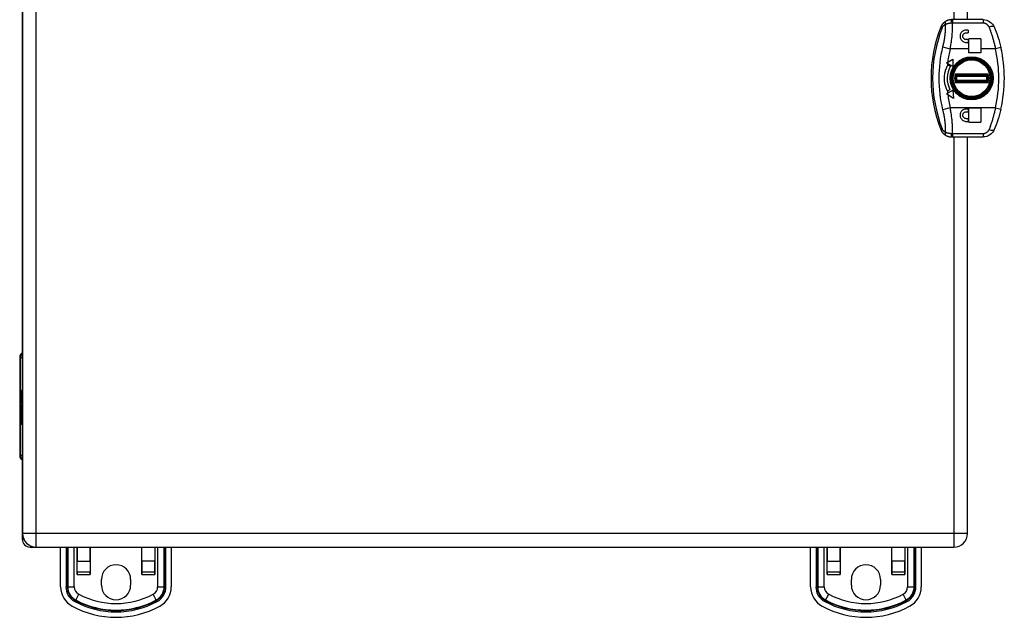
# Model space of a CAD drawing. Header units: inches. Extents: x 4.4 to 77.6, y 5.7 to 46.5.
# Tile 16 of 33: x 31.5 to 42, y 20.4 to 26.8. Entities that reach past the tile are written whole.
import ezdxf

# ---------------------------------------------------------------- set-up
doc = ezdxf.new("R2010")
doc.units = ezdxf.units.IN
doc.header["$MEASUREMENT"] = 0
doc.layers.add('Visible Edges(ANSI)', color=7, linetype='Continuous', lineweight=25)
doc.layers.add('Visible Tangent Edges(ANSI)', color=7, linetype='Continuous', lineweight=25)

msp = doc.modelspace()

# ---------------------------------------------------------------- linework, layer by layer
at = {"layer": 'Visible Edges(ANSI)'}
for p, q in [((31.492, 31.027), (31.492, 21.319)), ((41.572, 26.798), (41.572, 31.027)), ((31.488, 29.099), (31.488, 23.246)), ((41.41, 26.798), (41.402, 26.798)), ((41.738, 26.798), (41.41, 26.798)), ((41.577, 26.687), (41.558, 26.687)), ((41.577, 26.687), (41.577, 26.658)), ((41.558, 26.658), (41.577, 26.658)), ((41.577, 26.585), (41.558, 26.585)), ((41.577, 26.585), (41.577, 26.555)), ((41.587, 26.488), (41.587, 26.593)), ((41.713, 26.593), (41.587, 26.593)), ((41.713, 26.593), (41.713, 26.488)), ((41.558, 26.555), (41.577, 26.555)), ((41.587, 26.445), (41.587, 26.488)), ((41.713, 26.488), (41.713, 26.445)), ((41.36, 26.346), (41.415, 26.378)), ((41.415, 26.378), (41.415, 26.299)), ((41.564, 26.377), (41.564, 26.372)), ((41.572, 26.374), (41.572, 26.379)), ((41.713, 26.445), (41.587, 26.445)), ((41.347, 26.338), (41.36, 26.346)), ((41.358, 26.332), (41.347, 26.338)), ((41.415, 26.299), (41.358, 26.332)), ((41.363, 26.318), (41.389, 26.303)), ((41.43, 26.273), (41.43, 26.263)), ((41.455, 26.31), (41.462, 26.31)), ((41.526, 26.359), (41.526, 26.36)), ((41.703, 26.36), (41.703, 26.359)), ((41.45, 26.206), (41.779, 26.206)), ((41.384, 26.051), (41.359, 26.036)), ((41.43, 26.082), (41.43, 26.072)), ((41.779, 26.139), (41.45, 26.139)), ((41.347, 26.007), (41.358, 26.013)), ((41.36, 25.998), (41.347, 26.007)), ((41.358, 26.013), (41.415, 26.046)), ((41.42, 25.958), (41.36, 25.998)), ((41.415, 26.046), (41.42, 25.958)), ((41.462, 26.035), (41.455, 26.035)), ((41.526, 25.985), (41.526, 25.987)), ((41.564, 25.973), (41.564, 25.968)), ((41.572, 25.966), (41.572, 25.971)), ((41.703, 25.987), (41.703, 25.985)), ((41.577, 25.845), (41.558, 25.845)), ((41.577, 25.845), (41.577, 25.815)), ((41.587, 25.705), (41.587, 25.853)), ((41.713, 25.853), (41.587, 25.853)), ((41.713, 25.853), (41.713, 25.705)), ((41.558, 25.815), (41.577, 25.815)), ((41.577, 25.742), (41.558, 25.742)), ((41.577, 25.742), (41.577, 25.713)), ((41.558, 25.713), (41.577, 25.713)), ((41.587, 25.705), (41.713, 25.705)), ((41.402, 25.548), (41.41, 25.548)), ((41.41, 25.548), (41.738, 25.548)), ((41.572, 21.319), (41.572, 25.548)), ((31.461, 23.196), (31.461, 22.149)), ((31.484, 22.847), (31.492, 22.847)), ((31.484, 22.745), (31.484, 22.847)), ((31.472, 22.764), (31.484, 22.745)), ((31.484, 22.725), (31.472, 22.757)), ((31.479, 22.723), (31.484, 22.725)), ((31.479, 22.723), (31.492, 22.723)), ((31.492, 22.696), (31.479, 22.723)), ((31.484, 22.745), (31.492, 22.745)), ((31.484, 22.725), (31.492, 22.725)), ((31.486, 22.743), (31.492, 22.734)), ((31.492, 22.743), (31.486, 22.743)), ((31.472, 22.642), (31.483, 22.616)), ((31.472, 22.625), (31.472, 22.642)), ((31.472, 22.625), (31.479, 22.625)), ((31.479, 22.611), (31.472, 22.625)), ((31.472, 22.601), (31.479, 22.608)), ((31.472, 22.601), (31.487, 22.601)), ((31.472, 22.583), (31.472, 22.601)), ((31.483, 22.598), (31.472, 22.583)), ((31.477, 22.648), (31.473, 22.648)), ((31.479, 22.611), (31.49, 22.611)), ((31.479, 22.608), (31.479, 22.611)), ((31.479, 22.608), (31.488, 22.608)), ((31.48, 22.68), (31.49, 22.68)), ((31.481, 22.679), (31.49, 22.679)), ((31.481, 22.641), (31.481, 22.679)), ((31.481, 22.641), (31.489, 22.641)), ((31.483, 22.616), (31.492, 22.63)), ((31.483, 22.616), (31.492, 22.616)), ((31.483, 22.598), (31.488, 22.598)), ((31.492, 22.573), (31.483, 22.598)), ((31.484, 22.678), (31.491, 22.678)), ((31.484, 22.678), (31.484, 22.652)), ((31.486, 22.651), (31.492, 22.651)), ((31.492, 22.613), (31.486, 22.606)), ((31.486, 22.606), (31.486, 22.603)), ((31.486, 22.603), (31.492, 22.59)), ((31.487, 22.603), (31.492, 22.609)), ((31.492, 22.603), (31.487, 22.603)), ((31.489, 22.599), (31.492, 22.599)), ((31.492, 22.594), (31.489, 22.599)), ((31.49, 22.683), (31.492, 22.685)), ((31.49, 22.683), (31.492, 22.683)), ((31.472, 22.576), (31.492, 22.566)), ((31.472, 22.562), (31.472, 22.576)), ((31.472, 22.562), (31.491, 22.562)), ((31.481, 22.558), (31.472, 22.562)), ((31.472, 22.541), (31.485, 22.534)), ((31.472, 22.527), (31.472, 22.541)), ((31.472, 22.527), (31.491, 22.527)), ((31.481, 22.523), (31.472, 22.527)), ((31.472, 22.505), (31.485, 22.499)), ((31.472, 22.492), (31.472, 22.505)), ((31.472, 22.492), (31.491, 22.492)), ((31.485, 22.485), (31.472, 22.492)), ((31.481, 22.523), (31.491, 22.523)), ((31.486, 22.534), (31.492, 22.534)), ((31.486, 22.499), (31.492, 22.499)), ((31.487, 22.516), (31.489, 22.516)), ((31.489, 22.555), (31.489, 22.552)), ((31.489, 22.555), (31.492, 22.555)), ((31.492, 22.554), (31.489, 22.555)), ((31.491, 22.567), (31.491, 22.562)), ((31.491, 22.562), (31.492, 22.562)), ((31.491, 22.551), (31.492, 22.551)), ((31.491, 22.534), (31.491, 22.527)), ((31.491, 22.527), (31.492, 22.526)), ((31.491, 22.499), (31.491, 22.492)), ((31.491, 22.492), (31.492, 22.491)), ((31.488, 22.099), (31.488, 21.257)), ((31.492, 21.319), (31.492, 21.319)), ((31.572, 21.173), (31.638, 21.173)), ((31.638, 21.173), (41.426, 21.173)), ((31.897, 20.75), (31.897, 21.173)), ((32.074, 21.173), (32.074, 21.024)), ((32.074, 20.882), (32.074, 21.173)), ((32.212, 21.024), (32.212, 21.173)), ((32.212, 21.173), (32.212, 20.882)), ((32.763, 21.024), (32.763, 21.173)), ((32.763, 20.882), (32.763, 21.173)), ((32.901, 21.173), (32.901, 21.024)), ((32.901, 21.173), (32.901, 20.882)), ((33.078, 21.173), (33.078, 20.75)), ((39.897, 20.75), (39.897, 21.173)), ((40.074, 21.173), (40.074, 21.024)), ((40.074, 20.882), (40.074, 21.173)), ((40.212, 21.024), (40.212, 21.173)), ((40.212, 21.173), (40.212, 20.882)), ((40.763, 21.024), (40.763, 21.173)), ((40.763, 20.882), (40.763, 21.173)), ((40.901, 21.173), (40.901, 21.024)), ((40.901, 21.173), (40.901, 20.882)), ((41.078, 21.173), (41.078, 20.75)), ((32.074, 20.907), (32.074, 21.024)), ((32.212, 21.024), (32.212, 20.907)), ((32.763, 21.024), (32.763, 20.907)), ((32.901, 20.907), (32.901, 21.024)), ((40.074, 20.907), (40.074, 21.024)), ((40.212, 21.024), (40.212, 20.907)), ((40.763, 21.024), (40.763, 20.907)), ((40.901, 20.907), (40.901, 21.024)), ((32.074, 20.907), (32.074, 20.882)), ((32.212, 20.882), (32.212, 20.907)), ((32.763, 20.907), (32.763, 20.882)), ((32.901, 20.882), (32.901, 20.907)), ((40.074, 20.907), (40.074, 20.882)), ((40.212, 20.882), (40.212, 20.907)), ((40.763, 20.907), (40.763, 20.882)), ((40.901, 20.882), (40.901, 20.907)), ((32.074, 20.882), (32.074, 20.882)), ((32.212, 20.882), (32.212, 20.882)), ((32.332, 20.767), (32.332, 20.829)), ((32.644, 20.829), (32.644, 20.767)), ((32.763, 20.882), (32.763, 20.882)), ((32.901, 20.882), (32.901, 20.882)), ((40.074, 20.882), (40.074, 20.882)), ((40.212, 20.882), (40.212, 20.882)), ((40.332, 20.767), (40.332, 20.829)), ((40.644, 20.829), (40.644, 20.767)), ((40.763, 20.882), (40.763, 20.882)), ((40.901, 20.882), (40.901, 20.882))]:
    msp.add_line(p, q, dxfattribs=at)
at = {"layer": 'Visible Edges(ANSI)', "flags": 128}
for points in [[(41.344, 26.783), (41.341, 26.782), (41.338, 26.78), (41.335, 26.778), (41.332, 26.776), (41.329, 26.774), (41.326, 26.772), (41.324, 26.77), (41.321, 26.768), (41.318, 26.765), (41.315, 26.763), (41.313, 26.76), (41.31, 26.758), (41.308, 26.755), (41.305, 26.752), (41.303, 26.749), (41.301, 26.746), (41.298, 26.743), (41.296, 26.74), (41.294, 26.736), (41.292, 26.733), (41.29, 26.729), (41.289, 26.726), (41.287, 26.722), (41.286, 26.718)], [(41.402, 26.798), (41.399, 26.798), (41.397, 26.797), (41.394, 26.797), (41.391, 26.797), (41.389, 26.797), (41.386, 26.797), (41.383, 26.796), (41.381, 26.796), (41.378, 26.795), (41.376, 26.795), (41.373, 26.794), (41.371, 26.794), (41.368, 26.793), (41.366, 26.792), (41.364, 26.792), (41.361, 26.791), (41.359, 26.79), (41.357, 26.789), (41.354, 26.788), (41.352, 26.787), (41.35, 26.786), (41.348, 26.785), (41.346, 26.784), (41.344, 26.783)], [(41.738, 26.798), (41.757, 26.796), (41.776, 26.792), (41.793, 26.785), (41.809, 26.776), (41.824, 26.764), (41.836, 26.751), (41.847, 26.736), (41.855, 26.72)], [(41.558, 26.687), (41.549, 26.687), (41.541, 26.685), (41.532, 26.682), (41.524, 26.678), (41.517, 26.673), (41.511, 26.668), (41.505, 26.662), (41.501, 26.655), (41.497, 26.647), (41.494, 26.639), (41.492, 26.63), (41.492, 26.622), (41.492, 26.614), (41.494, 26.605), (41.497, 26.597), (41.5, 26.589), (41.505, 26.582), (41.511, 26.575), (41.517, 26.569), (41.524, 26.565), (41.532, 26.561), (41.541, 26.558), (41.549, 26.556), (41.558, 26.555)], [(41.855, 26.72), (41.866, 26.694), (41.876, 26.668), (41.886, 26.641), (41.896, 26.614), (41.904, 26.586), (41.913, 26.558), (41.92, 26.529), (41.927, 26.501)], [(41.558, 26.585), (41.553, 26.585), (41.548, 26.586), (41.544, 26.588), (41.539, 26.59), (41.535, 26.593), (41.532, 26.596), (41.529, 26.599), (41.526, 26.603), (41.524, 26.608), (41.522, 26.612), (41.522, 26.617), (41.521, 26.622), (41.522, 26.626), (41.523, 26.631), (41.524, 26.635), (41.526, 26.64), (41.529, 26.644), (41.532, 26.647), (41.535, 26.65), (41.539, 26.653), (41.544, 26.655), (41.548, 26.657), (41.553, 26.657), (41.558, 26.658)], [(41.355, 26.043), (41.351, 26.052), (41.346, 26.062), (41.343, 26.071), (41.339, 26.082), (41.336, 26.092), (41.333, 26.103), (41.33, 26.114), (41.328, 26.125), (41.327, 26.136), (41.326, 26.147), (41.325, 26.159), (41.324, 26.17), (41.325, 26.182), (41.325, 26.193), (41.326, 26.204), (41.328, 26.216), (41.33, 26.227), (41.332, 26.238), (41.335, 26.249), (41.338, 26.26), (41.342, 26.271), (41.346, 26.282), (41.35, 26.292), (41.355, 26.303)], [(41.558, 25.845), (41.549, 25.844), (41.541, 25.843), (41.532, 25.84), (41.524, 25.836), (41.517, 25.831), (41.511, 25.825), (41.505, 25.819), (41.501, 25.812), (41.497, 25.804), (41.494, 25.795), (41.492, 25.787), (41.492, 25.779), (41.492, 25.77), (41.494, 25.762), (41.497, 25.753), (41.501, 25.746), (41.506, 25.739), (41.511, 25.732), (41.517, 25.727), (41.525, 25.722), (41.532, 25.718), (41.541, 25.715), (41.549, 25.713), (41.558, 25.713)], [(41.927, 25.845), (41.92, 25.816), (41.913, 25.787), (41.904, 25.759), (41.896, 25.731), (41.886, 25.704), (41.876, 25.677), (41.866, 25.651), (41.855, 25.625)], [(41.558, 25.742), (41.553, 25.743), (41.548, 25.744), (41.544, 25.745), (41.539, 25.747), (41.535, 25.75), (41.532, 25.753), (41.529, 25.757), (41.526, 25.761), (41.524, 25.765), (41.523, 25.769), (41.522, 25.774), (41.521, 25.779), (41.522, 25.783), (41.522, 25.788), (41.524, 25.793), (41.526, 25.797), (41.529, 25.801), (41.532, 25.805), (41.535, 25.808), (41.539, 25.81), (41.544, 25.812), (41.548, 25.814), (41.553, 25.815), (41.558, 25.815)], [(41.286, 25.627), (41.287, 25.623), (41.289, 25.619), (41.29, 25.616), (41.292, 25.612), (41.294, 25.609), (41.296, 25.606), (41.298, 25.602), (41.301, 25.599), (41.303, 25.596), (41.305, 25.593), (41.308, 25.59), (41.31, 25.587), (41.313, 25.585), (41.315, 25.582), (41.318, 25.58), (41.321, 25.577), (41.324, 25.575), (41.326, 25.573), (41.329, 25.571), (41.332, 25.569), (41.335, 25.567), (41.338, 25.565), (41.341, 25.563), (41.344, 25.562)], [(41.344, 25.562), (41.346, 25.561), (41.348, 25.56), (41.35, 25.559), (41.352, 25.558), (41.354, 25.557), (41.357, 25.556), (41.359, 25.555), (41.361, 25.554), (41.364, 25.554), (41.366, 25.553), (41.368, 25.552), (41.371, 25.551), (41.373, 25.551), (41.376, 25.55), (41.378, 25.55), (41.381, 25.549), (41.383, 25.549), (41.386, 25.549), (41.389, 25.548), (41.391, 25.548), (41.394, 25.548), (41.397, 25.548), (41.399, 25.548), (41.402, 25.548)], [(41.855, 25.625), (41.847, 25.609), (41.836, 25.594), (41.824, 25.581), (41.809, 25.57), (41.793, 25.56), (41.776, 25.553), (41.757, 25.549), (41.738, 25.548)]]:
    msp.add_lwpolyline(points, dxfattribs=at)
at = {"layer": 'Visible Edges(ANSI)'}
for radius in [0.211, 0.206]:
    msp.add_circle((41.615, 26.173), radius, dxfattribs=at)
for centre, radius, start, end in [((42.668, 26.173), 1.486, 158.4512, 201.5488), ((40.483, 26.173), 1.481, 347.2021, 12.7979), ((41.531, 26.36), 0.00492, 113.9976, 180), ((41.698, 26.36), 0.00492, 0, 66.0024), ((41.615, 26.173), 0.261, 150, 207.8374), ((41.615, 26.173), 0.29, 150, 153.3971), ((41.615, 26.173), 0.172, 170.1862, 189.8138), ((41.45, 26.201), 0.005, 90, 170.1862), ((41.779, 26.201), 0.005, 9.8138, 90), ((41.615, 26.173), 0.172, 350.1862, 9.8138), ((41.45, 26.144), 0.005, 189.8138, 270), ((41.779, 26.144), 0.005, 270, 350.1862), ((41.615, 26.173), 0.29, 206.6029, 208.0574), ((41.531, 25.985), 0.00492, 180, 246.0024), ((41.698, 25.985), 0.00492, 293.9976, 0), ((31.52, 23.196), 0.0591, 118.2119, 180), ((31.52, 22.149), 0.0591, 180, 241.7881), ((31.572, 21.257), 0.084, 180, 270), ((31.638, 21.319), 0.146, 180, 270), ((41.426, 21.319), 0.146, 270, 0), ((32.488, 20.829), 0.156, 0, 180), ((40.488, 20.829), 0.156, 0, 180), ((32.133, 20.75), 0.236, 180, 241.7263), ((32.488, 20.767), 0.156, 180, 0), ((32.842, 20.75), 0.236, 298.2737, 0), ((40.133, 20.75), 0.236, 180, 241.7263), ((40.488, 20.767), 0.156, 180, 0), ((40.842, 20.75), 0.236, 298.2737, 0), ((32.488, 21.409), 0.984, 241.7263, 298.2737), ((40.488, 21.409), 0.984, 241.7263, 298.2737)]:
    msp.add_arc(centre, radius, start, end, dxfattribs=at)
for centre, major_axis, ratio, start_param, end_param in [((31.657, 22.757), (0.169, -0.145), 0.69742, 3.954564, 4.030117), ((31.657, 22.764), (-0.196, 0.045), 0.469835, 0.381703, 0.457256), ((31.48, 22.673), (0, 0.0207), 0.34202, 6.223227, 7.706685), ((31.479, 22.652), (0, 0.0418), 0.34202, 5.483273, 6.223227), ((31.494, 22.667), (0, 0.0637), 0.34202, 1.4235, 1.873336), ((31.487, 22.66), (0, -0.0322), 0.34202, 4.270443, 5.106151), ((31.48, 22.67), (0, 0.0101), 0.34202, 5.995661, 7.412036), ((31.485, 22.668), (0, -0.0296), 0.34202, 5.867021, 6.69935), ((31.484, 22.66), (0, 0.0176), 0.34202, 5.050628, 6.160969), ((31.486, 22.661), (0, -0.01), 0.34202, 5.784976, 7.176186), ((31.485, 22.662), (0, 0.0115), 0.34202, 4.034593, 5.050628), ((31.487, 22.655), (0, -0.016), 0.34202, 0.416165, 1.032695), ((31.482, 22.659), (0, 0.0346), 0.34202, 5.305041, 5.465997), ((31.482, 22.659), (0, -0.0314), 0.34202, 1.983582, 2.341681), ((31.478, 22.51), (0, 0.0488), 0.34202, 5.717685, 6.108652), ((31.478, 22.474), (0, 0.0488), 0.34202, 5.734426, 6.123063), ((31.486, 22.547), (0, -0.0129), 0.34202, 6.108652, 6.694335), ((31.486, 22.512), (0, -0.0129), 0.34202, 6.108516, 6.694188), ((31.487, 22.514), (0, -0.0302), 0.34202, 6.091199, 6.605631), ((31.484, 22.54), (0, 0.0132), 0.34202, 4.817632, 5.717685), ((31.487, 22.541), (0, 0.0063), 0.34202, 3.552742, 4.817632), ((31.484, 22.505), (0, 0.0132), 0.34202, 4.818901, 5.717844), ((31.487, 22.506), (0, 0.0063), 0.34202, 3.552596, 4.818901), ((31.487, 22.549), (0, -0.0302), 0.34202, 0.063127, 0.29658), ((31.484, 22.496), (0, -0.0258), 0.34202, 2.041005, 2.686948), ((31.484, 22.531), (0, -0.0252), 0.34202, 2.046589, 2.572814), ((31.489, 22.531), (0, -0.0106), 0.34202, 0.29658, 0.828674), ((31.489, 22.496), (0, -0.011), 0.34202, 0.322446, 0.842343), ((31.485, 22.533), (0, 0.0252), 0.34202, 5.396304, 5.525449)]:
    msp.add_ellipse(centre, major_axis=major_axis, ratio=ratio, start_param=start_param, end_param=end_param, dxfattribs=at)
at = {"layer": 'Visible Tangent Edges(ANSI)'}
for p, q in [((31.638, 21.319), (31.638, 31.027)), ((41.426, 31.027), (41.426, 26.798)), ((41.41, 26.798), (41.41, 26.764)), ((41.738, 26.798), (41.738, 26.764)), ((41.286, 26.718), (41.302, 26.712)), ((41.41, 26.764), (41.738, 26.764)), ((41.306, 26.507), (41.387, 26.488)), ((41.587, 26.488), (41.387, 26.488)), ((41.869, 26.488), (41.713, 26.488)), ((41.927, 26.501), (41.869, 26.488)), ((41.582, 26.376), (41.582, 26.381)), ((41.416, 26.241), (41.422, 26.244)), ((41.792, 26.216), (41.438, 26.216)), ((41.454, 26.196), (41.775, 26.196)), ((41.422, 26.101), (41.416, 26.104)), ((41.438, 26.129), (41.792, 26.129)), ((41.775, 26.149), (41.454, 26.149)), ((41.703, 25.985), (41.699, 25.985)), ((41.699, 25.985), (41.699, 25.985)), ((41.699, 25.984), (41.7, 25.98)), ((41.387, 25.858), (41.306, 25.838)), ((41.869, 25.858), (41.387, 25.858)), ((41.869, 25.858), (41.927, 25.845)), ((41.302, 25.633), (41.286, 25.627)), ((41.41, 25.582), (41.41, 25.548)), ((41.738, 25.582), (41.41, 25.582)), ((41.426, 25.548), (41.426, 21.319)), ((41.738, 25.582), (41.738, 25.548)), ((31.472, 23.196), (31.461, 23.196)), ((31.472, 22.764), (31.472, 23.196)), ((31.472, 23.196), (31.492, 23.196)), ((31.472, 22.149), (31.472, 22.757)), ((31.473, 22.676), (31.477, 22.676)), ((31.489, 22.666), (31.492, 22.666)), ((31.489, 22.655), (31.492, 22.655)), ((31.481, 22.558), (31.492, 22.558)), ((31.485, 22.485), (31.489, 22.485)), ((31.487, 22.551), (31.489, 22.551)), ((31.487, 22.535), (31.492, 22.535)), ((31.487, 22.5), (31.492, 22.5)), ((31.489, 22.542), (31.492, 22.542)), ((31.489, 22.506), (31.492, 22.506)), ((31.461, 22.149), (31.472, 22.149)), ((31.492, 22.149), (31.472, 22.149)), ((31.488, 21.257), (31.505, 21.257)), ((31.638, 21.319), (31.492, 21.319)), ((31.638, 21.173), (31.638, 21.319)), ((41.426, 21.319), (31.638, 21.319)), ((41.572, 21.319), (41.426, 21.319)), ((41.426, 21.319), (41.426, 21.173)), ((31.572, 21.188), (31.572, 21.173)), ((31.955, 21.173), (31.955, 20.75)), ((31.969, 20.75), (31.969, 21.173)), ((31.974, 21.173), (31.974, 20.75)), ((32.043, 20.75), (32.043, 21.173)), ((32.932, 21.173), (32.932, 20.75)), ((33.002, 20.75), (33.002, 21.173)), ((33.007, 21.173), (33.007, 20.75)), ((33.021, 20.75), (33.021, 21.173)), ((39.955, 21.173), (39.955, 20.75)), ((39.969, 20.75), (39.969, 21.173)), ((39.974, 21.173), (39.974, 20.75)), ((40.043, 20.75), (40.043, 21.173)), ((40.932, 21.173), (40.932, 20.75)), ((41.002, 20.75), (41.002, 21.173)), ((41.007, 21.173), (41.007, 20.75)), ((41.021, 20.75), (41.021, 21.173)), ((32.074, 21.024), (32.212, 21.024)), ((32.901, 21.024), (32.763, 21.024)), ((40.074, 21.024), (40.212, 21.024)), ((40.901, 21.024), (40.763, 21.024)), ((32.212, 20.907), (32.074, 20.907)), ((32.901, 20.907), (32.763, 20.907)), ((40.212, 20.907), (40.074, 20.907)), ((40.901, 20.907), (40.763, 20.907)), ((32.074, 20.882), (32.212, 20.882)), ((32.763, 20.882), (32.901, 20.882)), ((40.074, 20.882), (40.212, 20.882)), ((40.763, 20.882), (40.901, 20.882)), ((31.969, 20.75), (31.955, 20.75)), ((31.974, 20.75), (31.969, 20.75)), ((31.974, 20.75), (32.043, 20.75)), ((32.932, 20.75), (33.002, 20.75)), ((33.002, 20.75), (33.007, 20.75)), ((33.021, 20.75), (33.007, 20.75)), ((39.969, 20.75), (39.955, 20.75)), ((39.974, 20.75), (39.969, 20.75)), ((39.974, 20.75), (40.043, 20.75)), ((40.932, 20.75), (41.002, 20.75)), ((41.002, 20.75), (41.007, 20.75)), ((41.021, 20.75), (41.007, 20.75)), ((32.055, 20.605), (32.049, 20.593)), ((32.058, 20.609), (32.055, 20.605)), ((32.058, 20.609), (32.091, 20.67)), ((32.918, 20.609), (32.885, 20.67)), ((32.918, 20.609), (32.92, 20.605)), ((32.92, 20.605), (32.927, 20.593)), ((40.055, 20.605), (40.049, 20.593)), ((40.058, 20.609), (40.055, 20.605)), ((40.058, 20.609), (40.091, 20.67)), ((40.918, 20.609), (40.885, 20.67)), ((40.918, 20.609), (40.92, 20.605)), ((40.92, 20.605), (40.927, 20.593))]:
    msp.add_line(p, q, dxfattribs=at)
at = {"layer": 'Visible Tangent Edges(ANSI)', "flags": 128}
for points in [[(41.302, 26.712), (41.303, 26.714), (41.303, 26.716), (41.304, 26.718), (41.305, 26.72), (41.306, 26.722), (41.307, 26.724), (41.309, 26.725), (41.31, 26.727), (41.311, 26.729), (41.312, 26.73), (41.314, 26.732), (41.315, 26.733), (41.316, 26.735), (41.318, 26.736), (41.319, 26.738), (41.321, 26.739), (41.322, 26.74), (41.324, 26.741), (41.325, 26.743), (41.327, 26.744), (41.328, 26.745), (41.33, 26.746), (41.331, 26.747), (41.333, 26.747)], [(41.333, 26.747), (41.333, 26.738), (41.334, 26.729), (41.334, 26.719), (41.334, 26.709), (41.334, 26.7), (41.333, 26.69), (41.333, 26.68), (41.332, 26.67), (41.332, 26.66), (41.331, 26.65), (41.33, 26.64), (41.328, 26.63), (41.327, 26.62), (41.326, 26.61), (41.324, 26.599), (41.323, 26.589), (41.321, 26.579), (41.319, 26.569), (41.317, 26.558), (41.315, 26.548), (41.313, 26.538), (41.311, 26.528), (41.308, 26.518), (41.306, 26.507)], [(41.333, 26.747), (41.335, 26.748), (41.337, 26.749), (41.339, 26.75), (41.342, 26.751), (41.344, 26.752), (41.346, 26.753), (41.349, 26.754), (41.351, 26.755), (41.354, 26.756), (41.356, 26.756), (41.359, 26.757), (41.361, 26.758), (41.364, 26.758), (41.367, 26.759), (41.369, 26.76), (41.372, 26.76), (41.375, 26.761), (41.377, 26.761), (41.38, 26.762), (41.383, 26.762), (41.386, 26.762), (41.389, 26.763), (41.391, 26.763), (41.394, 26.763)], [(41.387, 26.488), (41.389, 26.499), (41.391, 26.511), (41.393, 26.522), (41.395, 26.534), (41.397, 26.546), (41.399, 26.558), (41.401, 26.569), (41.402, 26.581), (41.404, 26.593), (41.405, 26.604), (41.406, 26.616), (41.407, 26.628), (41.408, 26.639), (41.409, 26.651), (41.41, 26.663), (41.41, 26.674), (41.411, 26.685), (41.411, 26.697), (41.411, 26.708), (41.411, 26.719), (41.411, 26.731), (41.411, 26.742), (41.41, 26.753), (41.41, 26.764)], [(41.394, 26.763), (41.395, 26.763), (41.395, 26.763), (41.396, 26.763), (41.397, 26.763), (41.397, 26.763), (41.398, 26.763), (41.399, 26.763), (41.399, 26.763), (41.4, 26.763), (41.401, 26.763), (41.401, 26.763), (41.402, 26.763), (41.403, 26.763), (41.403, 26.763), (41.404, 26.763), (41.404, 26.763), (41.405, 26.763), (41.406, 26.763), (41.406, 26.763), (41.407, 26.764), (41.408, 26.764), (41.408, 26.764), (41.409, 26.764), (41.41, 26.764)], [(41.738, 26.764), (41.741, 26.763), (41.744, 26.763), (41.748, 26.763), (41.751, 26.762), (41.755, 26.761), (41.758, 26.76), (41.761, 26.759), (41.764, 26.758), (41.767, 26.756), (41.77, 26.754), (41.773, 26.753), (41.776, 26.751), (41.779, 26.748), (41.781, 26.746), (41.784, 26.744), (41.786, 26.741), (41.789, 26.739), (41.791, 26.736), (41.793, 26.733), (41.795, 26.73), (41.796, 26.727), (41.798, 26.724), (41.8, 26.721), (41.801, 26.718)], [(41.801, 26.718), (41.804, 26.709), (41.808, 26.7), (41.811, 26.691), (41.815, 26.682), (41.818, 26.672), (41.821, 26.663), (41.824, 26.654), (41.827, 26.644), (41.831, 26.635), (41.834, 26.625), (41.837, 26.616), (41.839, 26.606), (41.842, 26.596), (41.845, 26.587), (41.848, 26.577), (41.85, 26.567), (41.853, 26.557), (41.856, 26.547), (41.858, 26.537), (41.86, 26.528), (41.863, 26.518), (41.865, 26.508), (41.867, 26.498), (41.869, 26.488)], [(41.465, 26.313), (41.464, 26.313), (41.464, 26.313), (41.463, 26.313), (41.463, 26.313), (41.462, 26.313), (41.462, 26.313), (41.461, 26.313), (41.461, 26.313), (41.46, 26.313), (41.46, 26.313), (41.46, 26.313), (41.459, 26.312), (41.459, 26.312), (41.459, 26.312), (41.458, 26.312), (41.458, 26.312), (41.458, 26.312), (41.458, 26.312), (41.457, 26.312), (41.457, 26.312), (41.457, 26.312), (41.457, 26.312), (41.457, 26.312), (41.457, 26.312)], [(41.521, 26.361), (41.521, 26.361), (41.521, 26.361), (41.521, 26.361), (41.521, 26.361), (41.521, 26.361), (41.521, 26.361), (41.521, 26.36), (41.521, 26.36), (41.52, 26.36), (41.52, 26.36), (41.52, 26.36), (41.52, 26.359), (41.52, 26.359), (41.52, 26.359), (41.52, 26.358), (41.52, 26.358), (41.52, 26.358), (41.52, 26.357), (41.519, 26.357), (41.519, 26.357), (41.519, 26.356), (41.519, 26.356), (41.519, 26.355), (41.519, 26.355)], [(41.521, 26.361), (41.521, 26.361), (41.522, 26.361), (41.522, 26.361), (41.522, 26.361), (41.523, 26.362), (41.523, 26.362), (41.523, 26.362), (41.524, 26.362), (41.524, 26.362), (41.524, 26.362), (41.524, 26.361), (41.525, 26.361), (41.525, 26.361), (41.525, 26.361), (41.525, 26.361), (41.526, 26.361), (41.526, 26.361), (41.526, 26.361), (41.526, 26.361), (41.526, 26.361), (41.526, 26.361), (41.526, 26.361), (41.526, 26.361), (41.526, 26.36)], [(41.703, 26.36), (41.703, 26.361), (41.703, 26.361), (41.703, 26.361), (41.704, 26.361), (41.704, 26.361), (41.704, 26.361), (41.704, 26.361), (41.704, 26.361), (41.704, 26.361), (41.704, 26.361), (41.705, 26.361), (41.705, 26.361), (41.705, 26.361), (41.705, 26.362), (41.706, 26.362), (41.706, 26.362), (41.706, 26.362), (41.707, 26.362), (41.707, 26.362), (41.707, 26.361), (41.708, 26.361), (41.708, 26.361), (41.708, 26.361), (41.709, 26.361)], [(41.711, 26.355), (41.711, 26.355), (41.71, 26.356), (41.71, 26.356), (41.71, 26.357), (41.71, 26.357), (41.71, 26.357), (41.71, 26.358), (41.71, 26.358), (41.71, 26.358), (41.71, 26.359), (41.709, 26.359), (41.709, 26.359), (41.709, 26.36), (41.709, 26.36), (41.709, 26.36), (41.709, 26.36), (41.709, 26.36), (41.709, 26.361), (41.709, 26.361), (41.709, 26.361), (41.709, 26.361), (41.709, 26.361), (41.709, 26.361), (41.709, 26.361)], [(41.45, 26.206), (41.45, 26.206), (41.45, 26.206), (41.45, 26.206), (41.45, 26.206), (41.449, 26.207), (41.449, 26.207), (41.449, 26.207), (41.448, 26.208), (41.448, 26.208), (41.447, 26.208), (41.447, 26.209), (41.446, 26.209), (41.445, 26.21), (41.445, 26.21), (41.444, 26.211), (41.444, 26.211), (41.443, 26.212), (41.442, 26.213), (41.442, 26.213), (41.441, 26.214), (41.44, 26.214), (41.439, 26.215), (41.439, 26.215), (41.438, 26.216)], [(41.438, 26.216), (41.438, 26.215), (41.439, 26.214), (41.439, 26.214), (41.44, 26.213), (41.44, 26.212), (41.44, 26.211), (41.441, 26.21), (41.441, 26.21), (41.442, 26.209), (41.442, 26.208), (41.442, 26.207), (41.443, 26.207), (41.443, 26.206), (41.443, 26.205), (41.444, 26.205), (41.444, 26.204), (41.444, 26.204), (41.445, 26.203), (41.445, 26.203), (41.445, 26.203), (41.445, 26.202), (41.445, 26.202), (41.445, 26.202), (41.445, 26.202)], [(41.445, 26.202), (41.445, 26.202), (41.445, 26.202), (41.446, 26.202), (41.446, 26.202), (41.446, 26.201), (41.446, 26.201), (41.447, 26.201), (41.447, 26.201), (41.447, 26.201), (41.448, 26.2), (41.448, 26.2), (41.448, 26.2), (41.449, 26.2), (41.449, 26.199), (41.45, 26.199), (41.45, 26.199), (41.451, 26.198), (41.451, 26.198), (41.452, 26.198), (41.452, 26.197), (41.453, 26.197), (41.453, 26.197), (41.454, 26.196), (41.454, 26.196)], [(41.454, 26.196), (41.454, 26.197), (41.454, 26.197), (41.454, 26.198), (41.454, 26.198), (41.453, 26.199), (41.453, 26.199), (41.453, 26.2), (41.453, 26.201), (41.452, 26.201), (41.452, 26.202), (41.452, 26.202), (41.452, 26.203), (41.451, 26.203), (41.451, 26.204), (41.451, 26.204), (41.451, 26.204), (41.451, 26.205), (41.451, 26.205), (41.451, 26.205), (41.45, 26.206), (41.45, 26.206), (41.45, 26.206), (41.45, 26.206), (41.45, 26.206)], [(41.779, 26.206), (41.779, 26.206), (41.779, 26.206), (41.779, 26.206), (41.779, 26.206), (41.779, 26.205), (41.779, 26.205), (41.779, 26.205), (41.779, 26.204), (41.778, 26.204), (41.778, 26.204), (41.778, 26.203), (41.778, 26.203), (41.778, 26.202), (41.777, 26.202), (41.777, 26.201), (41.777, 26.201), (41.777, 26.2), (41.777, 26.199), (41.776, 26.199), (41.776, 26.198), (41.776, 26.198), (41.776, 26.197), (41.775, 26.197), (41.775, 26.196)], [(41.775, 26.196), (41.776, 26.196), (41.776, 26.197), (41.777, 26.197), (41.777, 26.197), (41.778, 26.198), (41.778, 26.198), (41.779, 26.198), (41.779, 26.199), (41.78, 26.199), (41.78, 26.199), (41.781, 26.2), (41.781, 26.2), (41.782, 26.2), (41.782, 26.2), (41.782, 26.201), (41.783, 26.201), (41.783, 26.201), (41.783, 26.201), (41.784, 26.201), (41.784, 26.202), (41.784, 26.202), (41.784, 26.202), (41.784, 26.202), (41.784, 26.202)], [(41.792, 26.216), (41.791, 26.215), (41.79, 26.215), (41.789, 26.214), (41.789, 26.214), (41.788, 26.213), (41.787, 26.213), (41.787, 26.212), (41.786, 26.211), (41.785, 26.211), (41.785, 26.21), (41.784, 26.21), (41.784, 26.209), (41.783, 26.209), (41.782, 26.208), (41.782, 26.208), (41.781, 26.208), (41.781, 26.207), (41.781, 26.207), (41.78, 26.207), (41.78, 26.206), (41.78, 26.206), (41.779, 26.206), (41.779, 26.206), (41.779, 26.206)], [(41.784, 26.202), (41.784, 26.202), (41.784, 26.202), (41.784, 26.202), (41.785, 26.203), (41.785, 26.203), (41.785, 26.203), (41.785, 26.204), (41.786, 26.204), (41.786, 26.205), (41.786, 26.205), (41.786, 26.206), (41.787, 26.207), (41.787, 26.207), (41.788, 26.208), (41.788, 26.209), (41.788, 26.21), (41.789, 26.21), (41.789, 26.211), (41.789, 26.212), (41.79, 26.213), (41.79, 26.214), (41.791, 26.214), (41.791, 26.215), (41.792, 26.216)], [(41.445, 26.143), (41.445, 26.143), (41.445, 26.143), (41.445, 26.143), (41.445, 26.143), (41.445, 26.142), (41.445, 26.142), (41.444, 26.141), (41.444, 26.141), (41.444, 26.14), (41.443, 26.14), (41.443, 26.139), (41.443, 26.138), (41.442, 26.138), (41.442, 26.137), (41.442, 26.136), (41.441, 26.135), (41.441, 26.135), (41.44, 26.134), (41.44, 26.133), (41.44, 26.132), (41.439, 26.132), (41.439, 26.131), (41.438, 26.13), (41.438, 26.129)], [(41.438, 26.129), (41.439, 26.13), (41.439, 26.13), (41.44, 26.131), (41.441, 26.131), (41.442, 26.132), (41.442, 26.133), (41.443, 26.133), (41.444, 26.134), (41.444, 26.134), (41.445, 26.135), (41.445, 26.135), (41.446, 26.136), (41.447, 26.136), (41.447, 26.137), (41.448, 26.137), (41.448, 26.137), (41.449, 26.138), (41.449, 26.138), (41.449, 26.138), (41.45, 26.139), (41.45, 26.139), (41.45, 26.139), (41.45, 26.139), (41.45, 26.139)], [(41.454, 26.149), (41.454, 26.149), (41.453, 26.148), (41.453, 26.148), (41.452, 26.148), (41.452, 26.147), (41.451, 26.147), (41.451, 26.147), (41.45, 26.146), (41.45, 26.146), (41.449, 26.146), (41.449, 26.146), (41.448, 26.145), (41.448, 26.145), (41.448, 26.145), (41.447, 26.144), (41.447, 26.144), (41.447, 26.144), (41.446, 26.144), (41.446, 26.144), (41.446, 26.144), (41.446, 26.143), (41.445, 26.143), (41.445, 26.143), (41.445, 26.143)], [(41.45, 26.139), (41.45, 26.139), (41.45, 26.139), (41.45, 26.139), (41.45, 26.14), (41.451, 26.14), (41.451, 26.14), (41.451, 26.14), (41.451, 26.141), (41.451, 26.141), (41.451, 26.142), (41.451, 26.142), (41.452, 26.143), (41.452, 26.143), (41.452, 26.144), (41.452, 26.144), (41.453, 26.145), (41.453, 26.145), (41.453, 26.146), (41.453, 26.146), (41.454, 26.147), (41.454, 26.147), (41.454, 26.148), (41.454, 26.149), (41.454, 26.149)], [(41.784, 26.143), (41.784, 26.143), (41.784, 26.143), (41.784, 26.143), (41.784, 26.144), (41.784, 26.144), (41.783, 26.144), (41.783, 26.144), (41.783, 26.144), (41.782, 26.144), (41.782, 26.145), (41.782, 26.145), (41.781, 26.145), (41.781, 26.146), (41.78, 26.146), (41.78, 26.146), (41.779, 26.146), (41.779, 26.147), (41.778, 26.147), (41.778, 26.147), (41.777, 26.148), (41.777, 26.148), (41.776, 26.148), (41.776, 26.149), (41.775, 26.149)], [(41.775, 26.149), (41.775, 26.149), (41.776, 26.148), (41.776, 26.147), (41.776, 26.147), (41.776, 26.146), (41.777, 26.146), (41.777, 26.145), (41.777, 26.145), (41.777, 26.144), (41.777, 26.144), (41.778, 26.143), (41.778, 26.143), (41.778, 26.142), (41.778, 26.142), (41.778, 26.141), (41.779, 26.141), (41.779, 26.14), (41.779, 26.14), (41.779, 26.14), (41.779, 26.14), (41.779, 26.139), (41.779, 26.139), (41.779, 26.139), (41.779, 26.139)], [(41.779, 26.139), (41.779, 26.139), (41.779, 26.139), (41.78, 26.139), (41.78, 26.139), (41.78, 26.138), (41.781, 26.138), (41.781, 26.138), (41.781, 26.137), (41.782, 26.137), (41.782, 26.137), (41.783, 26.136), (41.784, 26.136), (41.784, 26.135), (41.785, 26.135), (41.785, 26.134), (41.786, 26.134), (41.787, 26.133), (41.787, 26.133), (41.788, 26.132), (41.789, 26.131), (41.789, 26.131), (41.79, 26.13), (41.791, 26.13), (41.792, 26.129)], [(41.792, 26.129), (41.791, 26.13), (41.791, 26.131), (41.79, 26.132), (41.79, 26.132), (41.789, 26.133), (41.789, 26.134), (41.789, 26.135), (41.788, 26.135), (41.788, 26.136), (41.788, 26.137), (41.787, 26.138), (41.787, 26.138), (41.786, 26.139), (41.786, 26.14), (41.786, 26.14), (41.786, 26.141), (41.785, 26.141), (41.785, 26.142), (41.785, 26.142), (41.785, 26.143), (41.784, 26.143), (41.784, 26.143), (41.784, 26.143), (41.784, 26.143)], [(41.457, 26.033), (41.457, 26.033), (41.457, 26.033), (41.457, 26.033), (41.457, 26.033), (41.457, 26.033), (41.458, 26.033), (41.458, 26.033), (41.458, 26.033), (41.458, 26.033), (41.459, 26.033), (41.459, 26.033), (41.459, 26.033), (41.46, 26.033), (41.46, 26.033), (41.46, 26.032), (41.461, 26.032), (41.461, 26.032), (41.462, 26.032), (41.462, 26.032), (41.463, 26.032), (41.463, 26.032), (41.464, 26.032), (41.464, 26.032), (41.465, 26.032)], [(41.519, 25.99), (41.519, 25.99), (41.519, 25.989), (41.519, 25.989), (41.519, 25.989), (41.519, 25.988), (41.52, 25.988), (41.52, 25.987), (41.52, 25.987), (41.52, 25.987), (41.52, 25.986), (41.52, 25.986), (41.52, 25.986), (41.52, 25.986), (41.52, 25.985), (41.52, 25.985), (41.521, 25.985), (41.521, 25.985), (41.521, 25.985), (41.521, 25.984), (41.521, 25.984), (41.521, 25.984), (41.521, 25.984), (41.521, 25.984), (41.521, 25.984)], [(41.526, 25.985), (41.526, 25.985), (41.526, 25.984), (41.526, 25.984), (41.526, 25.984), (41.526, 25.984), (41.526, 25.984), (41.526, 25.984), (41.526, 25.984), (41.525, 25.984), (41.525, 25.984), (41.525, 25.984), (41.525, 25.984), (41.524, 25.984), (41.524, 25.984), (41.524, 25.984), (41.524, 25.984), (41.523, 25.984), (41.523, 25.984), (41.523, 25.984), (41.522, 25.984), (41.522, 25.984), (41.522, 25.984), (41.521, 25.984), (41.521, 25.984)], [(41.709, 25.984), (41.708, 25.984), (41.708, 25.984), (41.708, 25.984), (41.707, 25.984), (41.707, 25.984), (41.707, 25.984), (41.706, 25.984), (41.706, 25.984), (41.706, 25.984), (41.705, 25.984), (41.705, 25.984), (41.705, 25.984), (41.705, 25.984), (41.704, 25.984), (41.704, 25.984), (41.704, 25.984), (41.704, 25.984), (41.704, 25.984), (41.704, 25.984), (41.704, 25.984), (41.703, 25.984), (41.703, 25.984), (41.703, 25.985), (41.703, 25.985)], [(41.709, 25.984), (41.709, 25.984), (41.709, 25.984), (41.709, 25.984), (41.709, 25.984), (41.709, 25.984), (41.709, 25.985), (41.709, 25.985), (41.709, 25.985), (41.709, 25.985), (41.709, 25.985), (41.709, 25.986), (41.709, 25.986), (41.709, 25.986), (41.71, 25.986), (41.71, 25.987), (41.71, 25.987), (41.71, 25.987), (41.71, 25.988), (41.71, 25.988), (41.71, 25.989), (41.71, 25.989), (41.71, 25.989), (41.711, 25.99), (41.711, 25.99)], [(41.41, 25.582), (41.41, 25.592), (41.411, 25.603), (41.411, 25.614), (41.411, 25.626), (41.411, 25.637), (41.411, 25.648), (41.411, 25.66), (41.41, 25.671), (41.41, 25.683), (41.409, 25.694), (41.408, 25.706), (41.407, 25.717), (41.406, 25.729), (41.405, 25.741), (41.404, 25.752), (41.402, 25.764), (41.401, 25.776), (41.399, 25.788), (41.397, 25.799), (41.395, 25.811), (41.393, 25.823), (41.391, 25.834), (41.389, 25.846), (41.387, 25.858)], [(41.869, 25.858), (41.867, 25.848), (41.865, 25.838), (41.863, 25.828), (41.86, 25.818), (41.858, 25.808), (41.856, 25.798), (41.853, 25.788), (41.85, 25.778), (41.848, 25.768), (41.845, 25.758), (41.842, 25.749), (41.839, 25.739), (41.837, 25.729), (41.834, 25.72), (41.831, 25.71), (41.827, 25.701), (41.824, 25.691), (41.821, 25.682), (41.818, 25.673), (41.815, 25.664), (41.811, 25.654), (41.808, 25.645), (41.804, 25.636), (41.801, 25.627)], [(41.306, 25.838), (41.308, 25.827), (41.311, 25.817), (41.313, 25.807), (41.315, 25.797), (41.317, 25.787), (41.319, 25.776), (41.321, 25.766), (41.323, 25.756), (41.324, 25.746), (41.326, 25.736), (41.327, 25.725), (41.328, 25.715), (41.33, 25.705), (41.331, 25.695), (41.332, 25.685), (41.332, 25.675), (41.333, 25.665), (41.333, 25.655), (41.334, 25.645), (41.334, 25.636), (41.334, 25.626), (41.334, 25.617), (41.333, 25.607), (41.333, 25.598)], [(41.333, 25.598), (41.331, 25.599), (41.33, 25.599), (41.328, 25.6), (41.327, 25.601), (41.325, 25.603), (41.324, 25.604), (41.322, 25.605), (41.321, 25.606), (41.319, 25.607), (41.318, 25.609), (41.316, 25.61), (41.315, 25.612), (41.314, 25.613), (41.312, 25.615), (41.311, 25.616), (41.31, 25.618), (41.309, 25.62), (41.307, 25.622), (41.306, 25.623), (41.305, 25.625), (41.304, 25.627), (41.303, 25.629), (41.303, 25.631), (41.302, 25.633)], [(41.394, 25.582), (41.391, 25.582), (41.389, 25.583), (41.386, 25.583), (41.383, 25.583), (41.38, 25.584), (41.377, 25.584), (41.375, 25.584), (41.372, 25.585), (41.369, 25.585), (41.367, 25.586), (41.364, 25.587), (41.361, 25.587), (41.359, 25.588), (41.356, 25.589), (41.354, 25.589), (41.351, 25.59), (41.349, 25.591), (41.346, 25.592), (41.344, 25.593), (41.342, 25.594), (41.339, 25.595), (41.337, 25.596), (41.335, 25.597), (41.333, 25.598)], [(41.41, 25.582), (41.409, 25.582), (41.408, 25.582), (41.408, 25.582), (41.407, 25.582), (41.406, 25.582), (41.406, 25.582), (41.405, 25.582), (41.404, 25.582), (41.404, 25.582), (41.403, 25.582), (41.403, 25.582), (41.402, 25.582), (41.401, 25.582), (41.401, 25.582), (41.4, 25.582), (41.399, 25.582), (41.399, 25.582), (41.398, 25.582), (41.397, 25.582), (41.397, 25.582), (41.396, 25.582), (41.395, 25.582), (41.395, 25.582), (41.394, 25.582)], [(41.801, 25.627), (41.8, 25.624), (41.798, 25.621), (41.796, 25.618), (41.795, 25.615), (41.793, 25.612), (41.791, 25.609), (41.789, 25.606), (41.786, 25.604), (41.784, 25.601), (41.781, 25.599), (41.779, 25.597), (41.776, 25.595), (41.773, 25.593), (41.77, 25.591), (41.767, 25.589), (41.764, 25.588), (41.761, 25.586), (41.758, 25.585), (41.755, 25.584), (41.751, 25.583), (41.748, 25.582), (41.744, 25.582), (41.741, 25.582), (41.738, 25.582)]]:
    msp.add_lwpolyline(points, dxfattribs=at)
at = {"layer": 'Visible Tangent Edges(ANSI)'}
for radius in [0.23, 0.223, 0.214, 0.196]:
    msp.add_circle((41.615, 26.173), radius, dxfattribs=at)
for centre, radius, start, end in [((42.668, 26.173), 1.469, 158.4512, 201.5488), ((42.668, 26.173), 1.403, 166.188, 193.812), ((42.668, 26.173), 1.319, 166.188, 172.4437), ((40.483, 26.173), 1.422, 347.2021, 12.7979), ((42.668, 26.173), 1.319, 173.0611, 174.344), ((41.615, 26.173), 0.182, 166.1833, 193.8167), ((41.615, 26.173), 0.162, 171.6718, 188.3282), ((41.615, 26.173), 0.162, 351.6718, 8.3282), ((41.615, 26.173), 0.182, 346.1833, 13.8167), ((42.668, 26.173), 1.319, 185.656, 186.9389), ((42.668, 26.173), 1.319, 187.6175, 193.812), ((41.615, 26.173), 0.207, 257.9614, 293.9976), ((41.698, 25.985), 0.000984, 293.9976, 0), ((32.133, 20.75), 0.179, 180, 241.7263), ((32.133, 20.75), 0.165, 180, 241.7263), ((32.133, 20.75), 0.16, 180, 241.7263), ((32.133, 20.75), 0.0903, 180, 241.7263), ((32.842, 20.75), 0.0903, 298.2737, 0), ((32.842, 20.75), 0.16, 298.2737, 0), ((32.842, 20.75), 0.165, 298.2737, 0), ((32.842, 20.75), 0.179, 298.2737, 0), ((40.133, 20.75), 0.179, 180, 241.7263), ((40.133, 20.75), 0.165, 180, 241.7263), ((40.133, 20.75), 0.16, 180, 241.7263), ((40.133, 20.75), 0.0903, 180, 241.7263), ((40.842, 20.75), 0.0903, 298.2737, 0), ((40.842, 20.75), 0.16, 298.2737, 0), ((40.842, 20.75), 0.165, 298.2737, 0), ((40.842, 20.75), 0.179, 298.2737, 0), ((32.488, 21.409), 0.927, 241.7263, 298.2737), ((32.488, 21.409), 0.913, 241.7263, 298.2737), ((32.488, 21.409), 0.908, 241.7263, 298.2737), ((32.488, 21.409), 0.838, 241.7263, 298.2737), ((40.488, 21.409), 0.927, 241.7263, 298.2737), ((40.488, 21.409), 0.913, 241.7263, 298.2737), ((40.488, 21.409), 0.908, 241.7263, 298.2737), ((40.488, 21.409), 0.838, 241.7263, 298.2737)]:
    msp.add_arc(centre, radius, start, end, dxfattribs=at)
for centre, major_axis, ratio, start_param, end_param in [((41.371, 26.731), (-0.0274, 0.0523), 0.532919, 0, 0.989332), ((41.402, 26.738), (0, 0.0591), 0.144386, 0, 1.144443), ((41.801, 26.697), (0.0542, 0.0235), 0.328405, 0, 1.4294), ((41.371, 25.614), (-0.0274, -0.0523), 0.532919, 5.293854, 6.283185), ((41.402, 25.607), (0, -0.0591), 0.144386, 5.138743, 6.283185), ((41.801, 25.648), (0.0542, -0.0235), 0.328405, 4.853785, 6.283185), ((31.528, 23.196), (0, 0.0591), 0.939693, 0.711302, 1.570796), ((31.528, 22.149), (0, 0.0591), 0.939693, 1.570796, 2.430291)]:
    msp.add_ellipse(centre, major_axis=major_axis, ratio=ratio, start_param=start_param, end_param=end_param, dxfattribs=at)

doc.saveas('drawing.dxf')
